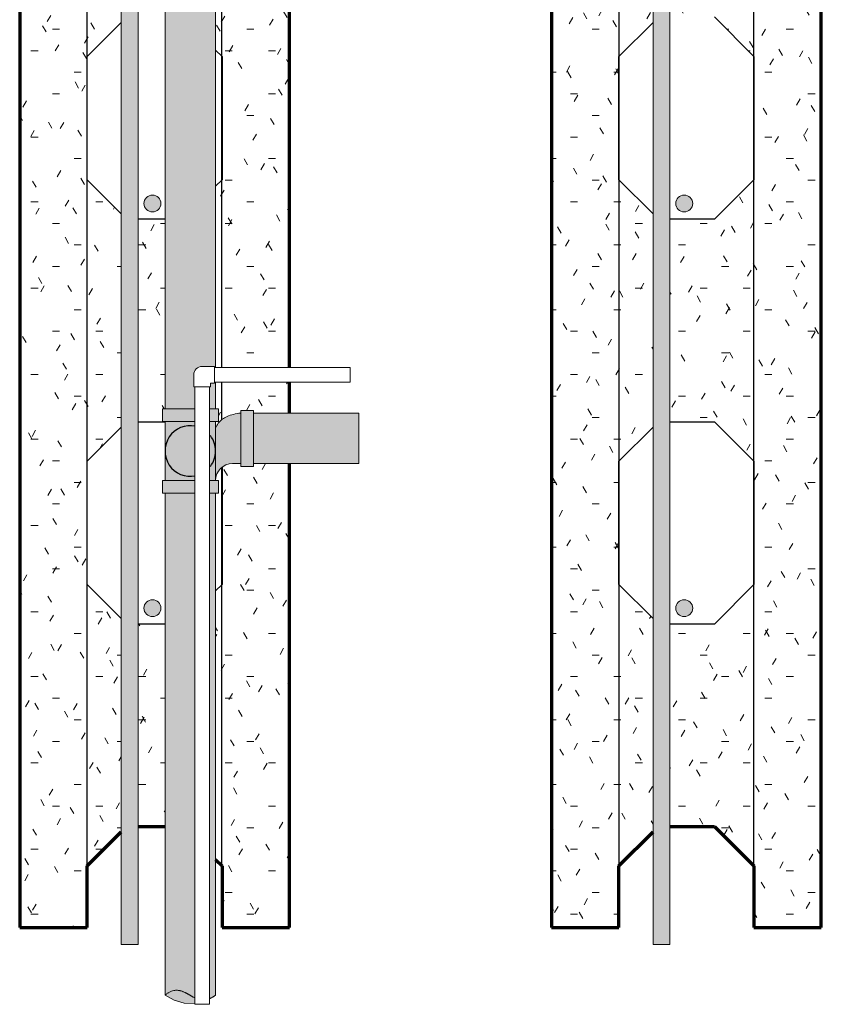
# Model space of a CAD drawing. Header units: inches. Extents: x 263 to 1352, y -57 to 386.
# Tile 4 of 23: x 429 to 453, y 219 to 248. Entities that reach past the tile are written whole.
import ezdxf

# ---------------------------------------------------------------- set-up
doc = ezdxf.new("R2010")
doc.units = ezdxf.units.IN
doc.header["$MEASUREMENT"] = 0
doc.linetypes.add('DASH 1_32', pattern=[0.0625, 0.03125, -0.03125])
for name, color, linetype, lineweight in [('A-DETL', 5, 'Continuous', 9), ('A-DETL-GENF', 3, 'Continuous', 9), ('A-DETL-HLIN', 3, 'Continuous', 70), ('A-DETL-MLIN', 3, 'Continuous', 30)]:
    doc.layers.add(name, color=color, linetype=linetype, lineweight=lineweight)
pattern_1 = [(0, (465.006, 0), (2.56, 0.64), [0.211, -1.709, 0.211, -1.709, -10.24]), (0, (465.006, 0), (2.56, 0.64), [-3.84, 0.211, -3.629, 0.211, -1.709, -4.48]), (0, (465.006, 0), (2.56, 0.64), [-9.6, 0.211, -1.069, 0.211, -2.989]), (120, (465.966, 0.32), (-1.8342563, 1.897025), [0.211, -1.709, 0.211, -1.709, -10.24]), (120, (465.966, 0.32), (-1.8342563, 1.897025), [-3.84, 0.211, -3.629, 0.211, -1.709, -4.48]), (120, (465.966, 0.32), (-1.8342563, 1.897025), [-9.6, 0.211, -1.069, 0.211, -2.989]), (240, (466.286, 1.6), (-0.7257437, -2.537025), [0.211, -1.709, 0.211, -1.709, -10.24]), (240, (466.286, 1.6), (-0.7257437, -2.537025), [-3.84, 0.211, -3.629, 0.211, -1.709, -4.48]), (240, (466.286, 1.6), (-0.7257437, -2.537025), [-9.6, 0.211, -1.069, 0.211, -2.989])]

# ---------------------------------------------------------------- blocks, each defined once
blk = doc.blocks.new('Reinf Bar Secti_ ICCF WALL0')
at = {"layer": 'A-DETL-GENF'}
h = blk.add_hatch(color=256, dxfattribs=at)
edge = h.paths.add_edge_path(flags=0)
edge.add_arc((0, 0), 0.25, 180, 360)
edge.add_arc((0, 0), 0.25, 0, 180)
for start, end in [(0, 180), (180, 0)]:
    blk.add_arc((0, 0), 0.25, start, end, dxfattribs=at)
blk = doc.blocks.new('Reinf Bar Eleva_ ICCF WALL1')
at = {"layer": 'A-DETL-GENF'}
blk.add_hatch(color=256, dxfattribs=at).paths.add_polyline_path([(49.751, 0), (0, 0), (0, -0.5), (49.751, -0.5)], flags=0)
for p, q in [((49.751, 0), (0, 0)), ((0, 0), (0, -0.5)), ((0, -0.5), (49.751, -0.5))]:
    blk.add_line(p, q, dxfattribs=at)

msp = doc.modelspace()

# ---------------------------------------------------------------- hatches: boundary and pattern name
at = {"layer": 'A-DETL-GENF'}
h = msp.add_hatch(dxfattribs=at)
h.set_pattern_fill('FP2_5', style=0, pattern_type=2)
h.set_pattern_definition(pattern_1)
h.paths.add_polyline_path([(430.83423051, 267.21295227), (430.83423051, 269.0413794), (428.83423051, 269.0413794), (428.83423051, 221.0413794), (430.83423051, 221.0413794), (430.83423051, 222.86980652), (431.84449977, 223.88007578), (431.84449977, 230.20268301), (430.83423051, 231.21295227), (430.83423051, 234.86980652), (431.84449977, 235.88007578), (431.84449977, 242.20268301), (430.83423051, 243.21295227), (430.83423051, 246.86980652), (431.84449977, 247.88007578), (431.84449977, 254.20268301), (430.83423051, 255.21295227), (430.83423051, 258.86980652), (431.84449977, 259.88007578), (431.84449977, 266.20268301)], flags=0)
h = msp.add_hatch(color=250, dxfattribs=at)
edge = h.paths.add_edge_path(flags=0)
edge.add_line((434.64475208, 268.90060458), (433.14475208, 268.90060458))
edge.add_line((433.14475208, 268.90060458), (433.14475208, 236.42219995))
edge.add_line((433.14475208, 236.42219995), (434.02496782, 236.42219995))
edge.add_line((434.02496782, 236.42219995), (434.02496782, 237.07409953))
edge.add_line((434.02496782, 237.07409953), (433.99371782, 237.07409953))
edge.add_line((433.99371782, 237.07409953), (433.99371782, 237.42894507))
edge.add_line((433.99371782, 237.42894507), (433.99371782, 237.4389211))
edge.add_spline(control_points=[(433.99371782, 237.4389211), (433.99521406, 237.45999546), (434.0030407, 237.50194327), (434.02878276, 237.56055981), (434.06897174, 237.61062146), (434.13691809, 237.66169022), (434.20149178, 237.6786179), (434.2435187, 237.67894507)], knot_values=[0, 0, 0, 0, 0.0633822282, 0.1267668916, 0.1901986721, 0.2536805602, 0.3797651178, 0.3797651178, 0.3797651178, 0.3797651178], degree=3, periodic=0)
edge.add_line((434.2435187, 237.67894507), (434.60834026, 237.67894507))
edge.add_line((434.60834026, 237.67894507), (434.60834026, 237.64769507))
edge.add_line((434.60834026, 237.64769507), (434.64475208, 237.64769507))
edge.add_line((434.64475208, 237.64769507), (434.64475208, 268.90060458))
h = msp.add_hatch(dxfattribs=at)
h.set_pattern_fill('FP2_5', style=0, pattern_type=2)
h.set_pattern_definition(pattern_1)
h.paths.add_polyline_path([(436.83423051, 269.0413794), (434.83423051, 269.0413794), (434.83423051, 267.21295227), (434.64475208, 267.02347384), (434.64475208, 259.05928495), (434.83423051, 258.86980652), (434.83423051, 255.21295227), (434.64475208, 255.02347384), (434.64475208, 247.05928495), (434.83423051, 246.86980652), (434.83423051, 243.21295227), (434.64475208, 243.02347384), (434.64475208, 237.64769507), (436.83423051, 237.64769507)], flags=0)
h = msp.add_hatch(dxfattribs=at)
h.set_pattern_fill('FP2_5', style=0, pattern_type=2)
h.set_pattern_definition(pattern_1)
h.paths.add_polyline_path([(446.60492308, 267.21295227), (446.60492308, 269.0413794), (444.60492308, 269.0413794), (444.60492308, 221.0413794), (446.60492308, 221.0413794), (446.60492308, 222.86980652), (447.61519234, 223.88007578), (447.61519234, 230.20268301), (446.60492308, 231.21295227), (446.60492308, 234.86980652), (447.61519234, 235.88007578), (447.61519234, 242.20268301), (446.60492308, 243.21295227), (446.60492308, 246.86980652), (447.61519234, 247.88007578), (447.61519234, 254.20268301), (446.60492308, 255.21295227), (446.60492308, 258.86980652), (447.61519234, 259.88007578), (447.61519234, 266.20268301)], flags=0)
h = msp.add_hatch(dxfattribs=at)
h.set_pattern_fill('FP2_5', style=0, pattern_type=2)
h.set_pattern_definition(pattern_1)
h.paths.add_polyline_path([(452.60492308, 269.0413794), (450.60492308, 269.0413794), (450.60492308, 267.21295227), (449.4333502, 266.0413794), (448.11519234, 266.0413794), (448.11519234, 260.0413794), (449.4333502, 260.0413794), (450.60492308, 258.86980652), (450.60492308, 255.21295227), (449.4333502, 254.0413794), (448.11519234, 254.0413794), (448.11519234, 248.0413794), (449.4333502, 248.0413794), (450.60492308, 246.86980652), (450.60492308, 243.21295227), (449.4333502, 242.0413794), (448.11519234, 242.0413794), (448.11519234, 236.0413794), (449.4333502, 236.0413794), (450.60492308, 234.86980652), (450.60492308, 231.21295227), (449.4333502, 230.0413794), (448.11519234, 230.0413794), (448.11519234, 224.0413794), (449.4333502, 224.0413794), (450.60492308, 222.86980652), (450.60492308, 221.0413794), (452.60492308, 221.0413794)], flags=0)
h = msp.add_hatch(dxfattribs=at)
h.set_pattern_fill('FP2_5', style=0, pattern_type=2)
h.set_pattern_definition(pattern_1)
h.paths.add_polyline_path([(433.14475208, 236.42219995), (433.14475208, 242.0413794), (432.34449977, 242.0413794), (432.34449977, 236.0413794), (433.06409943, 236.0413794), (433.06409943, 236.42219995)], flags=0)
for points in [[(434.46246782, 236.42219995), (434.64475208, 236.42219995), (434.64475208, 237.21019507), (434.60834026, 237.21019507), (434.60834026, 237.17894507), (434.49371782, 237.17894507), (434.49371782, 237.07409953), (434.46246782, 237.07409953)], [(433.06409943, 236.42219995), (433.06409943, 236.04719995), (434.02496782, 236.04719995), (434.02496782, 236.42219995)], [(434.72540473, 236.04719995), (434.72540473, 236.42219995), (434.46246782, 236.42219995), (434.46246782, 236.04719995)], [(435.39475208, 236.37785261), (435.39475208, 234.7165473), (435.76975208, 234.7165473), (435.76975208, 236.37785261)], [(438.89475208, 234.79719995), (438.89475208, 236.29719995), (435.76975208, 236.29719995), (435.76975208, 234.79719995)], [(433.14475208, 234.29719995), (434.02496782, 234.29719995), (434.02496782, 236.04719995), (433.14475208, 236.04719995)], [(434.46246782, 234.29719995), (434.64475208, 234.29719995), (434.64475208, 236.04719995), (434.46246782, 236.04719995)], [(433.06409943, 234.29719995), (433.06409943, 233.92219995), (434.02496782, 233.92219995), (434.02496782, 234.29719995)], [(434.72540473, 233.92219995), (434.72540473, 234.29719995), (434.46246782, 234.29719995), (434.46246782, 233.92219995)]]:
    msp.add_hatch(color=250, dxfattribs=at).paths.add_polyline_path(points, flags=0)
h = msp.add_hatch(dxfattribs=at)
h.set_pattern_fill('FP2_5', style=0, pattern_type=2)
h.set_pattern_definition(pattern_1)
edge = h.paths.add_edge_path(flags=0)
edge.add_line((434.64475208, 237.21019507), (434.64475208, 236.42219995))
edge.add_line((434.64475208, 236.42219995), (434.72540473, 236.42219995))
edge.add_line((434.72540473, 236.42219995), (434.72540473, 236.04719995))
edge.add_line((434.72540473, 236.04719995), (434.64475208, 236.04719995))
edge.add_line((434.64475208, 236.04719995), (434.64475208, 235.85383663))
edge.add_spline(control_points=[(434.64475208, 235.85383663), (434.6563963, 235.88250062), (434.67678364, 235.92409043), (434.70993801, 235.97551816), (434.74658451, 236.02391348), (434.78964737, 236.06733734), (434.83697207, 236.10585206), (434.88018052, 236.13722422), (434.93267488, 236.16852517), (434.98446586, 236.19304195), (435.02149676, 236.2085596), (435.04273606, 236.21705123), (435.07487603, 236.22913726), (435.12408009, 236.24488136), (435.19074529, 236.26197178), (435.28055082, 236.28129825), (435.34895156, 236.29052783), (435.39475208, 236.29445501)], knot_values=[0, 0, 0, 0, 0.0928165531, 0.138274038, 0.183434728, 0.2747415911, 0.3207811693, 0.3664378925, 0.434819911, 0.5037718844, 0.5381606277, 0.5552693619, 0.5723901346, 0.6411662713, 0.7101051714, 0.7787869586, 0.916692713, 0.916692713, 0.916692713, 0.916692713], degree=3, periodic=0)
edge.add_line((435.39475208, 236.29445501), (435.39475208, 236.37785261))
edge.add_line((435.39475208, 236.37785261), (435.76975208, 236.37785261))
edge.add_line((435.76975208, 236.37785261), (435.76975208, 236.29719995))
edge.add_line((435.76975208, 236.29719995), (436.83423051, 236.29719995))
edge.add_line((436.83423051, 236.29719995), (436.83423051, 237.21019507))
edge.add_line((436.83423051, 237.21019507), (434.64475208, 237.21019507))
h = msp.add_hatch(color=250, dxfattribs=at)
edge = h.paths.add_edge_path(flags=0)
edge.add_line((434.64475208, 235.85383663), (434.64475208, 234.29719995))
edge.add_arc((435.14475208, 234.29719995), 0.5, 90, 180, ccw=False)
edge.add_line((435.14475208, 234.79719995), (435.39475208, 234.79719995))
edge.add_line((435.39475208, 234.79719995), (435.39475208, 236.29445501))
edge.add_spline(control_points=[(435.39475208, 236.29445501), (435.3337753, 236.28922654), (435.24273739, 236.27498058), (435.13877256, 236.24899288), (435.08031589, 236.23097851), (435.04446764, 236.21787147), (435.01621996, 236.20636833), (434.98805543, 236.1944061), (434.95331163, 236.17832934), (434.91279662, 236.15693232), (434.87401814, 236.13272186), (434.83696854, 236.10585694), (434.78964943, 236.06733451), (434.74658419, 236.02391392), (434.70993807, 235.97551807), (434.6767836, 235.92409048), (434.6563963, 235.88250062), (434.64475208, 235.85383663)], knot_values=[0, 0, 0, 0, 0.1836015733, 0.2754459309, 0.321349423, 0.3670463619, 0.389897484, 0.4128459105, 0.4588416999, 0.5047053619, 0.5502076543, 0.5958643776, 0.6419039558, 0.7332108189, 0.7783715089, 0.8238289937, 0.9166455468, 0.9166455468, 0.9166455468, 0.9166455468], degree=3, periodic=0)
h = msp.add_hatch(dxfattribs=at)
h.set_pattern_fill('FP2_5', style=0, pattern_type=2)
h.set_pattern_definition(pattern_1)
edge = h.paths.add_edge_path(flags=0)
edge.add_line((434.83423051, 222.86980652), (434.83423051, 221.0413794))
edge.add_line((434.83423051, 221.0413794), (436.83423051, 221.0413794))
edge.add_line((436.83423051, 221.0413794), (436.83423051, 234.79719995))
edge.add_line((436.83423051, 234.79719995), (435.76975208, 234.79719995))
edge.add_line((435.76975208, 234.79719995), (435.76975208, 234.7165473))
edge.add_line((435.76975208, 234.7165473), (435.39475208, 234.7165473))
edge.add_line((435.39475208, 234.7165473), (435.39475208, 234.79719995))
edge.add_line((435.39475208, 234.79719995), (435.14475208, 234.79719995))
edge.add_spline(control_points=[(435.14475208, 234.79719995), (435.10728107, 234.79629166), (435.03241107, 234.78662654), (434.92643975, 234.74782004), (434.86319911, 234.70711451), (434.83423051, 234.68377282)], knot_values=[0, 0, 0, 0, 0.1124460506, 0.2243738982, 0.3359809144, 0.3359809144, 0.3359809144, 0.3359809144], degree=3, periodic=0)
edge.add_line((434.83423051, 234.68377282), (434.83423051, 231.21295227))
edge.add_line((434.83423051, 231.21295227), (434.64475208, 231.02347384))
edge.add_line((434.64475208, 231.02347384), (434.64475208, 223.05928495))
edge.add_line((434.64475208, 223.05928495), (434.83423051, 222.86980652))
h = msp.add_hatch(color=250, dxfattribs=at)
edge = h.paths.add_edge_path(flags=0)
edge.add_spline(control_points=[(433.14475208, 219.0413794), (433.16293796, 219.05547783), (433.19103306, 219.07556243), (433.22962048, 219.1005739), (433.2593585, 219.11800455), (433.28991794, 219.1339303), (433.32136759, 219.14808492), (433.35371722, 219.16006264), (433.39787194, 219.1729711), (433.45483814, 219.18236213), (433.51257303, 219.18212372), (433.55823334, 219.17642994), (433.59210656, 219.16977207), (433.6254523, 219.16081943), (433.65821737, 219.14997522), (433.6903912, 219.13746105), (433.72198498, 219.12357066), (433.75307349, 219.10856761), (433.78370692, 219.09266727), (433.81399496, 219.07610993), (433.84401931, 219.05908399), (433.87388979, 219.04178671), (433.90371949, 219.0244201), (433.93361771, 219.00717554), (433.9737015, 218.98457804), (434.00437065, 218.96873459), (434.02496782, 218.95849258)], knot_values=[0, 0, 0, 0, 0.069032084, 0.103503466, 0.1379340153, 0.1723991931, 0.2068375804, 0.2413292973, 0.2757993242, 0.3447432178, 0.4136892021, 0.448170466, 0.4826838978, 0.5171655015, 0.5516822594, 0.5861731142, 0.6206919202, 0.6551935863, 0.689713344, 0.7242234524, 0.7587427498, 0.7932582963, 0.8277748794, 0.8622930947, 0.8968029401, 0.9658122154, 0.9658122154, 0.9658122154, 0.9658122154], degree=3, periodic=0)
edge.add_line((434.02496782, 218.95849258), (434.02496782, 233.92219995))
edge.add_line((434.02496782, 233.92219995), (433.14475208, 233.92219995))
edge.add_line((433.14475208, 233.92219995), (433.14475208, 219.0413794))
h = msp.add_hatch(color=250, dxfattribs=at)
edge = h.paths.add_edge_path(flags=0)
edge.add_line((434.64475208, 219.0413794), (434.64475208, 233.92219995))
edge.add_line((434.64475208, 233.92219995), (434.46246782, 233.92219995))
edge.add_line((434.46246782, 233.92219995), (434.46246782, 218.93418983))
edge.add_spline(control_points=[(434.46246782, 218.93418983), (434.48396408, 218.94375319), (434.52626224, 218.96451581), (434.58657967, 219.00130764), (434.62562572, 219.02762992), (434.64475208, 219.0413794)], knot_values=[0, 0, 0, 0, 0.0705827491, 0.1411308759, 0.2117976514, 0.2117976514, 0.2117976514, 0.2117976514], degree=3, periodic=0)
h = msp.add_hatch(dxfattribs=at)
h.set_pattern_fill('FP2_5', style=0, pattern_type=2)
h.set_pattern_definition(pattern_1)
h.paths.add_polyline_path([(433.14475208, 224.0413794), (433.14475208, 230.0413794), (432.34449977, 230.0413794), (432.34449977, 224.0413794)], flags=0)
h = msp.add_hatch(color=253, dxfattribs=at)
edge = h.paths.add_edge_path(flags=0)
edge.add_spline(control_points=[(433.14475208, 219.0413794), (433.22775381, 218.97912158), (433.40948008, 218.8740113), (433.71230367, 218.79047996), (433.92200241, 218.78747805), (434.02496782, 218.79838725)], knot_values=[0, 0, 0, 0, 0.3112682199, 0.6222038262, 0.932828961, 0.932828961, 0.932828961, 0.932828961], degree=3, periodic=0)
edge.add_line((434.02496782, 218.79838725), (434.02496782, 218.95849258))
edge.add_spline(control_points=[(434.02496782, 218.95849258), (434.00437065, 218.96873459), (433.9737015, 218.98457804), (433.93361771, 219.00717554), (433.90371949, 219.0244201), (433.87388979, 219.04178671), (433.84401931, 219.05908399), (433.81399496, 219.07610993), (433.78370692, 219.09266727), (433.75307349, 219.10856761), (433.72198498, 219.12357066), (433.6903912, 219.13746105), (433.65821737, 219.14997522), (433.6254523, 219.16081943), (433.59210656, 219.16977207), (433.55823334, 219.17642994), (433.51257303, 219.18212372), (433.45483814, 219.18236213), (433.39787194, 219.1729711), (433.35371722, 219.16006264), (433.32136759, 219.14808492), (433.28991794, 219.1339303), (433.2593585, 219.11800455), (433.22962048, 219.1005739), (433.19103306, 219.07556243), (433.16293796, 219.05547783), (433.14475208, 219.0413794)], knot_values=[0, 0, 0, 0, 0.0690092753, 0.1035191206, 0.138037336, 0.1725539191, 0.2070694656, 0.241588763, 0.2760988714, 0.3106186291, 0.3451202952, 0.3796391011, 0.414129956, 0.4486467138, 0.4831283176, 0.5176417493, 0.5521230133, 0.6210689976, 0.6900128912, 0.7244829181, 0.758974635, 0.7934130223, 0.8278782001, 0.8623087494, 0.8967801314, 0.9658122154, 0.9658122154, 0.9658122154, 0.9658122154], degree=3, periodic=0)

# ---------------------------------------------------------------- linework, layer by layer
at = {"layer": 'A-DETL'}
for p, q in [((433.14475208, 268.90060458), (433.14475208, 236.42219995)), ((434.64475208, 237.64769507), (434.64475208, 268.90060458)), ((434.24371782, 237.67894507), (434.2435187, 237.67894507)), ((434.60834026, 237.67894507), (434.24371782, 237.67894507)), ((434.60834026, 237.17894507), (434.60834026, 237.67894507)), ((438.63300237, 237.64769507), (434.60834026, 237.64769507)), ((438.63300237, 237.21019507), (438.63300237, 237.64769507)), ((433.99371782, 237.4389211), (433.99371782, 237.42894507)), ((433.99371782, 237.42894507), (433.99371782, 237.07409953)), ((433.99371782, 237.07409953), (434.49371782, 237.07409953)), ((434.02496782, 237.07409953), (434.02496782, 218.76606986)), ((434.46246782, 218.76606986), (434.46246782, 237.07409953)), ((434.49371782, 237.07409953), (434.49371782, 237.17894507)), ((434.49371782, 237.17894507), (434.60834026, 237.17894507)), ((434.60834026, 237.21019507), (438.63300237, 237.21019507)), ((434.64475208, 236.42219995), (434.64475208, 237.21019507)), ((434.02496782, 236.42219995), (433.06409943, 236.42219995)), ((433.06409943, 236.42219995), (433.06409943, 236.04719995)), ((434.72540473, 236.42219995), (434.46246782, 236.42219995)), ((434.72540473, 236.04719995), (434.72540473, 236.42219995)), ((435.39475208, 236.37785261), (435.39475208, 234.7165473)), ((435.76975208, 236.37785261), (435.39475208, 236.37785261)), ((435.76975208, 234.7165473), (435.76975208, 236.37785261)), ((438.89475208, 236.29719995), (435.76975208, 236.29719995)), ((438.89475208, 234.79719995), (438.89475208, 236.29719995)), ((433.06409943, 236.04719995), (434.02496782, 236.04719995)), ((433.14475208, 236.04719995), (433.14475208, 234.29719995)), ((434.46246782, 236.04719995), (434.72540473, 236.04719995)), ((434.64475208, 235.85383663), (434.64475208, 236.04719995)), ((434.64475208, 235.85383663), (434.64475208, 234.29719995)), ((435.14475208, 234.79719995), (435.39475208, 234.79719995)), ((435.76975208, 234.79719995), (438.89475208, 234.79719995)), ((435.39475208, 234.7165473), (435.76975208, 234.7165473)), ((434.02496782, 234.29719995), (433.06409943, 234.29719995)), ((433.06409943, 234.29719995), (433.06409943, 233.92219995)), ((434.72540473, 234.29719995), (434.46246782, 234.29719995)), ((434.72540473, 233.92219995), (434.72540473, 234.29719995)), ((433.06409943, 233.92219995), (434.02496782, 233.92219995)), ((433.14475208, 233.92219995), (433.14475208, 219.0413794)), ((434.46246782, 233.92219995), (434.72540473, 233.92219995)), ((434.64475208, 219.0413794), (434.64475208, 233.92219995)), ((434.02496782, 218.76606986), (434.46246782, 218.76606986))]:
    msp.add_line(p, q, dxfattribs=at)
at = {"layer": 'A-DETL', "lineweight": 30}
for p, q in [((430.83423051, 246.86980652), (431.84449977, 247.88007578)), ((446.60492308, 246.86980652), (447.61519234, 247.88007578)), ((449.4333502, 248.0413794), (450.60492308, 246.86980652)), ((434.64475208, 247.05928495), (434.83423051, 246.86980652)), ((430.83423051, 243.21295227), (430.83423051, 246.86980652)), ((434.83423051, 246.86980652), (434.83423051, 243.21295227)), ((446.60492308, 243.21295227), (446.60492308, 246.86980652)), ((450.60492308, 246.86980652), (450.60492308, 243.21295227)), ((431.84449977, 242.20268301), (430.83423051, 243.21295227)), ((434.83423051, 243.21295227), (434.64475208, 243.02347384)), ((447.61519234, 242.20268301), (446.60492308, 243.21295227)), ((450.60492308, 243.21295227), (449.4333502, 242.0413794)), ((433.14475208, 242.0413794), (432.34449977, 242.0413794)), ((449.4333502, 242.0413794), (448.11519234, 242.0413794)), ((432.34449977, 236.0413794), (433.14475208, 236.0413794)), ((448.11519234, 236.0413794), (449.4333502, 236.0413794)), ((449.4333502, 236.0413794), (450.60492308, 234.86980652)), ((430.83423051, 234.86980652), (431.84449977, 235.88007578)), ((446.60492308, 234.86980652), (447.61519234, 235.88007578)), ((430.83423051, 231.21295227), (430.83423051, 234.86980652)), ((446.60492308, 231.21295227), (446.60492308, 234.86980652)), ((450.60492308, 234.86980652), (450.60492308, 231.21295227)), ((434.83423051, 234.68377282), (434.83423051, 231.21295227)), ((431.84449977, 230.20268301), (430.83423051, 231.21295227)), ((434.83423051, 231.21295227), (434.64475208, 231.02347384)), ((447.61519234, 230.20268301), (446.60492308, 231.21295227)), ((450.60492308, 231.21295227), (449.4333502, 230.0413794)), ((433.14475208, 230.0413794), (432.34449977, 230.0413794)), ((449.4333502, 230.0413794), (448.11519234, 230.0413794))]:
    msp.add_line(p, q, dxfattribs=at)
at = {"layer": 'A-DETL', "linetype": 'DASH 1_32'}
msp.add_line((433.14475208, 236.82844995), (433.14475208, 236.57844995), dxfattribs=at)
at = {"layer": 'A-DETL', "lineweight": 70}
for p, q in [((432.34449977, 224.0413794), (433.14475208, 224.0413794)), ((448.11519234, 224.0413794), (449.4333502, 224.0413794)), ((449.4333502, 224.0413794), (450.60492308, 222.86980652)), ((430.83423051, 222.86980652), (431.84449977, 223.88007578)), ((446.60492308, 222.86980652), (447.61519234, 223.88007578)), ((434.64475208, 223.05928495), (434.83423051, 222.86980652)), ((430.83423051, 221.0413794), (430.83423051, 222.86980652)), ((434.83423051, 222.86980652), (434.83423051, 221.0413794)), ((446.60492308, 221.0413794), (446.60492308, 222.86980652)), ((450.60492308, 222.86980652), (450.60492308, 221.0413794))]:
    msp.add_line(p, q, dxfattribs=at)
at = {"layer": 'A-DETL'}
for points in [[(434.2435187, 237.67894507), (434.24356905, 237.67894507), (434.24362164, 237.67894461)], [(433.99378909, 237.43377622), (433.99373055, 237.43639841), (433.99371782, 237.4389211)], [(433.14475208, 219.0413794), (433.41405328, 218.88517765), (433.71383771, 218.80120492), (434.02534584, 218.79482869)], [(433.14475208, 219.0413794), (433.41405328, 218.88517765), (433.71383771, 218.80120492), (434.02534584, 218.79482869)]]:
    msp.add_lwpolyline(points, dxfattribs=at)
for centre, radius, start, end in [((434.24371782, 237.42894507), 0.25, 90, 180), ((435.14475208, 234.29719995), 0.5, 90, 180), ((433.89505173, 220.02371419), 1.23573147, 297.571556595, 307.350226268), ((433.89505173, 220.02371419), 1.23573147, 297.571556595, 307.350226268)]:
    msp.add_arc(centre, radius, start, end, dxfattribs=at)
at = {"layer": 'A-DETL', "lineweight": 30}
for start, end in [(78.950828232, 281.049171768), (0, 37.341443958), (322.658556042, 0)]:
    msp.add_arc((433.89475208, 235.17219995), 0.75, start, end, dxfattribs=at)
at = {"layer": 'A-DETL'}
for points, start_tangent, end_tangent in [([(435.39338787, 236.29542014), (435.17029702, 236.25900585), (434.98388802, 236.19664036), (434.72111555, 235.99405574), (434.64475208, 235.85383663)], (-0.9953205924, -0.0966277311), (-0.3541963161, -0.9351710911)), ([(433.14475208, 219.0413794), (433.22241589, 219.09752268), (433.29657168, 219.13817958), (433.3675244, 219.1648294), (433.43558022, 219.17895755), (433.46861738, 219.1817897), (433.50104502, 219.18204789), (433.53290137, 219.1799176), (433.56422468, 219.17558432), (433.59505316, 219.16923352), (433.62542506, 219.1610507), (433.65537862, 219.15122134), (433.68495206, 219.13993092), (433.72867836, 219.12063838), (433.73950822, 219.11545646), (433.75030475, 219.11016653), (433.77177429, 219.09914817), (433.79311574, 219.08772531), (433.80375211, 219.08192976), (433.8143573, 219.07603997), (433.83548534, 219.06402548), (433.85654704, 219.05189339), (433.87754331, 219.03966982), (433.89848677, 219.02738081), (433.90896047, 219.02128511), (433.91943962, 219.01523788), (433.94037833, 219.00317438), (433.96135568, 218.99133226), (433.98243478, 218.97988819), (434.02482789, 218.95799728)], (0.7791802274, 0.6267999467), (0.894703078, -0.4466613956)), ([(434.46217939, 218.93333588), (434.52017427, 218.96092439), (434.5809874, 218.99681502), (434.64475208, 219.0413794)], (0.9238860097, 0.3826677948), (0.8001711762, 0.5997716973)), ([(434.4621865, 218.93335571), (434.52018322, 218.96094935), (434.58098529, 218.99680912), (434.64475208, 219.0413794)], (0.9237724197, 0.3829419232), (0.8000667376, 0.5999110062))]:
    msp.add_spline(points, degree=3, dxfattribs=dict(at, start_tangent=start_tangent, end_tangent=end_tangent))
at = {"layer": 'A-DETL-HLIN'}
for p, q in [((428.83423051, 269.0413794), (428.83423051, 221.0413794)), ((436.83423051, 237.64769507), (436.83423051, 269.0413794)), ((444.60492308, 269.0413794), (444.60492308, 221.0413794)), ((452.60492308, 221.0413794), (452.60492308, 269.0413794)), ((436.83423051, 236.29719995), (436.83423051, 237.21019507)), ((436.83423051, 221.0413794), (436.83423051, 234.79719995)), ((428.83423051, 221.0413794), (430.83423051, 221.0413794)), ((434.83423051, 221.0413794), (436.83423051, 221.0413794)), ((444.60492308, 221.0413794), (446.60492308, 221.0413794)), ((450.60492308, 221.0413794), (452.60492308, 221.0413794))]:
    msp.add_line(p, q, dxfattribs=at)
at = {"layer": 'A-DETL-MLIN'}
for p, q in [((430.83620894, 221.0413794), (430.83620894, 269.0413794)), ((434.83225208, 237.64769507), (434.83225208, 269.0413794)), ((446.60690151, 221.0413794), (446.60690151, 269.0413794)), ((450.60294465, 221.0413794), (450.60294465, 269.0413794)), ((434.83225208, 236.11152871), (434.83225208, 237.21019507)), ((434.83225208, 221.0413794), (434.83225208, 234.68225472))]:
    msp.add_line(p, q, dxfattribs=at)

# ---------------------------------------------------------------- block references
at = {"layer": 'A-DETL-GENF', "rotation": 89.9999999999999}
for p in [(431.84449977, 220.5413794), (447.61519234, 220.5413794)]:
    msp.add_blockref('Reinf Bar Eleva_ ICCF WALL1', p, dxfattribs=at)
at = {"layer": 'A-DETL-GENF'}
for p in [(432.76975208, 242.51027735), (448.54044465, 242.51027735), (432.76975208, 230.51027735), (448.54044465, 230.51027735)]:
    msp.add_blockref('Reinf Bar Secti_ ICCF WALL0', p, dxfattribs=at)

doc.saveas('drawing.dxf')
